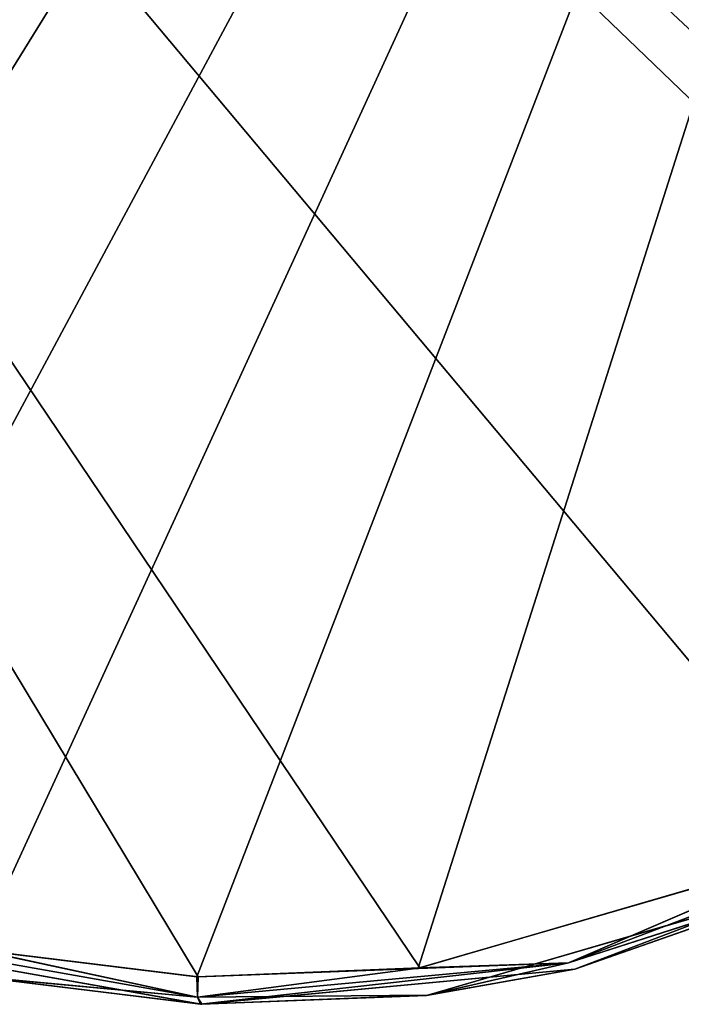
# Model space of a CAD drawing. Header units: millimetres. Extents: x -125 to 125, y -46 to 12.
# Tile 102 of 256: x -22.4 to -20.03, y -45.61 to -42.08. Entities that reach past the tile are written whole.
import ezdxf

# ---------------------------------------------------------------- set-up
doc = ezdxf.new("R2010")
doc.units = ezdxf.units.MM
doc.header["$LTSCALE"] = 26.699852
for name, color, linetype in [('137', 7, 'CONTINUOUS'), ('182', 7, 'CONTINUOUS'), ('183', 7, 'CONTINUOUS'), ('192', 7, 'CONTINUOUS'), ('261', 7, 'CONTINUOUS')]:
    doc.layers.add(name, color=color, linetype=linetype)

msp = doc.modelspace()

# ---------------------------------------------------------------- linework, layer by layer
at = {"layer": '137', "linetype": 'CONTINUOUS'}
for points in [[(-19.1549, -45.0058, 32.7966), (-20.4123, -45.4844, 44.7541), (-20.4123, -45.4844, 32.7966), (-19.1549, -45.0058, 32.7966)], [(-19.1549, -45.0058, 32.7966), (-20.4123, -45.4844, 32.7966), (-19.1549, -45.0058, 20.8391), (-19.1549, -45.0058, 32.7966)], [(-19.1549, -45.0058, -110.6936), (-19.1549, -45.0058, -98.7361), (-20.4123, -45.4844, -98.7361), (-19.1549, -45.0058, -110.6936)], [(-19.1549, -45.0058, 104.5417), (-20.4123, -45.4844, 116.4992), (-20.4123, -45.4844, 104.5417), (-19.1549, -45.0058, 104.5417)], [(-20.4123, -45.4844, -110.6936), (-19.1549, -45.0058, -110.6936), (-20.4123, -45.4844, -98.7361), (-20.4123, -45.4844, -110.6936)], [(-19.1549, -45.0058, -110.6936), (-20.4123, -45.4844, -110.6936), (-19.398, -45.1296, -122.4237), (-19.1549, -45.0058, -110.6936)], [(-19.1549, -45.0058, 116.4992), (-19.3914, -45.1265, 122.4248), (-20.4123, -45.4844, 116.4992), (-19.1549, -45.0058, 116.4992)], [(-19.1549, -45.0058, 116.4992), (-20.4123, -45.4844, 116.4992), (-19.1549, -45.0058, 104.5417), (-19.1549, -45.0058, 116.4992)], [(-19.1549, -45.0058, 56.7116), (-20.4123, -45.4844, 68.6692), (-20.4123, -45.4844, 56.7116), (-19.1549, -45.0058, 56.7116)], [(-19.1549, -45.0058, 80.6267), (-20.4123, -45.4844, 92.5842), (-20.4123, -45.4844, 80.6267), (-19.1549, -45.0058, 80.6267)], [(-19.1549, -45.0058, 92.5842), (-20.4123, -45.4844, 92.5842), (-19.1549, -45.0058, 80.6267), (-19.1549, -45.0058, 92.5842)], [(-19.1549, -45.0058, 80.6267), (-20.4123, -45.4844, 80.6267), (-19.1549, -45.0058, 68.6692), (-19.1549, -45.0058, 80.6267)], [(-19.1549, -45.0058, 68.6692), (-20.4123, -45.4844, 80.6267), (-20.4123, -45.4844, 68.6692), (-19.1549, -45.0058, 68.6692)], [(-19.1549, -45.0058, 68.6692), (-20.4123, -45.4844, 68.6692), (-19.1549, -45.0058, 56.7116), (-19.1549, -45.0058, 68.6692)], [(-19.1549, -45.0058, 92.5842), (-20.4123, -45.4844, 104.5417), (-20.4123, -45.4844, 92.5842), (-19.1549, -45.0058, 92.5842)], [(-19.1549, -45.0058, 104.5417), (-20.4123, -45.4844, 104.5417), (-19.1549, -45.0058, 92.5842), (-19.1549, -45.0058, 104.5417)], [(-19.1549, -45.0058, 44.7541), (-20.4123, -45.4844, 44.7541), (-19.1549, -45.0058, 32.7966), (-19.1549, -45.0058, 44.7541)], [(-19.1549, -45.0058, 56.7116), (-20.4123, -45.4844, 56.7116), (-19.1549, -45.0058, 44.7541), (-19.1549, -45.0058, 56.7116)], [(-19.1549, -45.0058, 44.7541), (-20.4123, -45.4844, 56.7116), (-20.4123, -45.4844, 44.7541), (-19.1549, -45.0058, 44.7541)], [(-19.1549, -45.0058, -50.906), (-20.4123, -45.4844, -50.906), (-19.1549, -45.0058, -62.8635), (-19.1549, -45.0058, -50.906)], [(-19.1549, -45.0058, -62.8635), (-20.4123, -45.4844, -50.906), (-20.4123, -45.4844, -62.8635), (-19.1549, -45.0058, -62.8635)], [(-19.1549, -45.0058, -38.9485), (-20.4123, -45.4844, -26.991), (-20.4123, -45.4844, -38.9485), (-19.1549, -45.0058, -38.9485)], [(-19.1549, -45.0058, -26.991), (-20.4123, -45.4844, -26.991), (-19.1549, -45.0058, -38.9485), (-19.1549, -45.0058, -26.991)], [(-19.1549, -45.0058, -50.906), (-20.4123, -45.4844, -38.9485), (-20.4123, -45.4844, -50.906), (-19.1549, -45.0058, -50.906)], [(-19.1549, -45.0058, -38.9485), (-20.4123, -45.4844, -38.9485), (-19.1549, -45.0058, -50.906), (-19.1549, -45.0058, -38.9485)], [(-19.1549, -45.0058, -74.821), (-20.4123, -45.4844, -74.821), (-19.1549, -45.0058, -86.7786), (-19.1549, -45.0058, -74.821)], [(-19.1549, -45.0058, -86.7786), (-20.4123, -45.4844, -74.821), (-20.4123, -45.4844, -86.7786), (-19.1549, -45.0058, -86.7786)], [(-19.1549, -45.0058, -98.7361), (-20.4123, -45.4844, -86.7786), (-20.4123, -45.4844, -98.7361), (-19.1549, -45.0058, -98.7361)], [(-19.1549, -45.0058, -74.821), (-20.4123, -45.4844, -62.8635), (-20.4123, -45.4844, -74.821), (-19.1549, -45.0058, -74.821)], [(-19.1549, -45.0058, -62.8635), (-20.4123, -45.4844, -62.8635), (-19.1549, -45.0058, -74.821), (-19.1549, -45.0058, -62.8635)], [(-19.1549, -45.0058, -86.7786), (-20.4123, -45.4844, -86.7786), (-19.1549, -45.0058, -98.7361), (-19.1549, -45.0058, -86.7786)], [(-19.1549, -45.0058, -15.0335), (-20.4123, -45.4844, -3.0759), (-20.4123, -45.4844, -15.0335), (-19.1549, -45.0058, -15.0335)], [(-19.1549, -45.0058, -3.0759), (-20.4123, -45.4844, -3.0759), (-19.1549, -45.0058, -15.0335), (-19.1549, -45.0058, -3.0759)], [(-19.1549, -45.0058, -3.0759), (-20.4123, -45.4844, 8.8816), (-20.4123, -45.4844, -3.0759), (-19.1549, -45.0058, -3.0759)], [(-19.1549, -45.0058, -26.991), (-20.4123, -45.4844, -15.0335), (-20.4123, -45.4844, -26.991), (-19.1549, -45.0058, -26.991)], [(-19.1549, -45.0058, -15.0335), (-20.4123, -45.4844, -15.0335), (-19.1549, -45.0058, -26.991), (-19.1549, -45.0058, -15.0335)], [(-19.1549, -45.0058, 20.8391), (-20.4123, -45.4844, 20.8391), (-19.1549, -45.0058, 8.8816), (-19.1549, -45.0058, 20.8391)], [(-19.1549, -45.0058, 20.8391), (-20.4123, -45.4844, 32.7966), (-20.4123, -45.4844, 20.8391), (-19.1549, -45.0058, 20.8391)], [(-19.1549, -45.0058, 8.8816), (-20.4123, -45.4844, 8.8816), (-19.1549, -45.0058, -3.0759), (-19.1549, -45.0058, 8.8816)], [(-19.1549, -45.0058, 8.8816), (-20.4123, -45.4844, 20.8391), (-20.4123, -45.4844, 8.8816), (-19.1549, -45.0058, 8.8816)], [(-19.398, -45.1296, -122.4237), (-20.4123, -45.4844, -110.6936), (-20.9446, -45.5783, -122.1656), (-19.398, -45.1296, -122.4237)], [(-19.3914, -45.1265, 122.4248), (-20.9392, -45.5776, 122.1665), (-20.4123, -45.4844, 116.4992), (-19.3914, -45.1265, 122.4248)], [(-21.7519, -45.6103, -110.6936), (-21.7519, -45.6103, -98.7361), (-23.0765, -45.3746, -98.7361), (-21.7519, -45.6103, -110.6936)], [(-21.7519, -45.6103, 116.4992), (-23.0765, -45.3746, 116.4992), (-21.7519, -45.6103, 104.5417), (-21.7519, -45.6103, 116.4992)], [(-21.7519, -45.6103, 116.4992), (-22.5534, -45.512, 121.8858), (-23.0765, -45.3746, 116.4992), (-21.7519, -45.6103, 116.4992)], [(-21.7519, -45.6103, 32.7966), (-23.0765, -45.3746, 44.7541), (-23.0765, -45.3746, 32.7966), (-21.7519, -45.6103, 32.7966)], [(-21.7539, -45.6103, -122.0264), (-23.0765, -45.3746, -110.6936), (-22.5583, -45.5111, -121.885), (-21.7539, -45.6103, -122.0264)], [(-21.7519, -45.6103, 44.7541), (-23.0765, -45.3746, 44.7541), (-21.7519, -45.6103, 32.7966), (-21.7519, -45.6103, 44.7541)], [(-21.7519, -45.6103, -110.6936), (-23.0765, -45.3746, -110.6936), (-21.7539, -45.6103, -122.0264), (-21.7519, -45.6103, -110.6936)], [(-23.0765, -45.3746, -110.6936), (-21.7519, -45.6103, -110.6936), (-23.0765, -45.3746, -98.7361), (-23.0765, -45.3746, -110.6936)], [(-21.7519, -45.6103, 80.6267), (-23.0765, -45.3746, 92.5842), (-23.0765, -45.3746, 80.6267), (-21.7519, -45.6103, 80.6267)], [(-21.7519, -45.6103, 92.5842), (-23.0765, -45.3746, 92.5842), (-21.7519, -45.6103, 80.6267), (-21.7519, -45.6103, 92.5842)], [(-21.7519, -45.6103, 68.6692), (-23.0765, -45.3746, 68.6692), (-21.7519, -45.6103, 56.7116), (-21.7519, -45.6103, 68.6692)], [(-21.7519, -45.6103, 56.7116), (-23.0765, -45.3746, 68.6692), (-23.0765, -45.3746, 56.7116), (-21.7519, -45.6103, 56.7116)], [(-21.7519, -45.6103, 80.6267), (-23.0765, -45.3746, 80.6267), (-21.7519, -45.6103, 68.6692), (-21.7519, -45.6103, 80.6267)], [(-21.7519, -45.6103, 68.6692), (-23.0765, -45.3746, 80.6267), (-23.0765, -45.3746, 68.6692), (-21.7519, -45.6103, 68.6692)], [(-21.7519, -45.6103, 104.5417), (-23.0765, -45.3746, 104.5417), (-21.7519, -45.6103, 92.5842), (-21.7519, -45.6103, 104.5417)], [(-21.7519, -45.6103, 104.5417), (-23.0765, -45.3746, 116.4992), (-23.0765, -45.3746, 104.5417), (-21.7519, -45.6103, 104.5417)], [(-21.7519, -45.6103, 92.5842), (-23.0765, -45.3746, 104.5417), (-23.0765, -45.3746, 92.5842), (-21.7519, -45.6103, 92.5842)], [(-21.7519, -45.6103, 56.7116), (-23.0765, -45.3746, 56.7116), (-21.7519, -45.6103, 44.7541), (-21.7519, -45.6103, 56.7116)], [(-21.7519, -45.6103, 44.7541), (-23.0765, -45.3746, 56.7116), (-23.0765, -45.3746, 44.7541), (-21.7519, -45.6103, 44.7541)], [(-21.7519, -45.6103, -50.906), (-23.0765, -45.3746, -38.9485), (-23.0765, -45.3746, -50.906), (-21.7519, -45.6103, -50.906)], [(-21.7519, -45.6103, -50.906), (-23.0765, -45.3746, -50.906), (-21.7519, -45.6103, -62.8635), (-21.7519, -45.6103, -50.906)], [(-21.7519, -45.6103, -98.7361), (-23.0765, -45.3746, -86.7786), (-23.0765, -45.3746, -98.7361), (-21.7519, -45.6103, -98.7361)], [(-21.7519, -45.6103, -38.9485), (-23.0765, -45.3746, -26.991), (-23.0765, -45.3746, -38.9485), (-21.7519, -45.6103, -38.9485)], [(-21.7519, -45.6103, -26.991), (-23.0765, -45.3746, -26.991), (-21.7519, -45.6103, -38.9485), (-21.7519, -45.6103, -26.991)], [(-21.7519, -45.6103, -38.9485), (-23.0765, -45.3746, -38.9485), (-21.7519, -45.6103, -50.906), (-21.7519, -45.6103, -38.9485)], [(-21.7519, -45.6103, -86.7786), (-23.0765, -45.3746, -74.821), (-23.0765, -45.3746, -86.7786), (-21.7519, -45.6103, -86.7786)], [(-21.7519, -45.6103, -74.821), (-23.0765, -45.3746, -62.8635), (-23.0765, -45.3746, -74.821), (-21.7519, -45.6103, -74.821)], [(-21.7519, -45.6103, -62.8635), (-23.0765, -45.3746, -62.8635), (-21.7519, -45.6103, -74.821), (-21.7519, -45.6103, -62.8635)], [(-21.7519, -45.6103, -74.821), (-23.0765, -45.3746, -74.821), (-21.7519, -45.6103, -86.7786), (-21.7519, -45.6103, -74.821)], [(-21.7519, -45.6103, -62.8635), (-23.0765, -45.3746, -50.906), (-23.0765, -45.3746, -62.8635), (-21.7519, -45.6103, -62.8635)], [(-21.7519, -45.6103, -86.7786), (-23.0765, -45.3746, -86.7786), (-21.7519, -45.6103, -98.7361), (-21.7519, -45.6103, -86.7786)], [(-21.7519, -45.6103, -3.0759), (-23.0765, -45.3746, 8.8816), (-23.0765, -45.3746, -3.0759), (-21.7519, -45.6103, -3.0759)], [(-21.7519, -45.6103, 8.8816), (-23.0765, -45.3746, 8.8816), (-21.7519, -45.6103, -3.0759), (-21.7519, -45.6103, 8.8816)], [(-21.7519, -45.6103, -3.0759), (-23.0765, -45.3746, -3.0759), (-21.7519, -45.6103, -15.0335), (-21.7519, -45.6103, -3.0759)], [(-21.7519, -45.6103, -15.0335), (-23.0765, -45.3746, -15.0335), (-21.7519, -45.6103, -26.991), (-21.7519, -45.6103, -15.0335)], [(-21.7519, -45.6103, -15.0335), (-23.0765, -45.3746, -3.0759), (-23.0765, -45.3746, -15.0335), (-21.7519, -45.6103, -15.0335)], [(-21.7519, -45.6103, 20.8391), (-23.0765, -45.3746, 32.7966), (-23.0765, -45.3746, 20.8391), (-21.7519, -45.6103, 20.8391)], [(-21.7519, -45.6103, 32.7966), (-23.0765, -45.3746, 32.7966), (-21.7519, -45.6103, 20.8391), (-21.7519, -45.6103, 32.7966)], [(-21.7519, -45.6103, 8.8816), (-23.0765, -45.3746, 20.8391), (-23.0765, -45.3746, 8.8816), (-21.7519, -45.6103, 8.8816)], [(-21.7519, -45.6103, 20.8391), (-23.0765, -45.3746, 20.8391), (-21.7519, -45.6103, 8.8816), (-21.7519, -45.6103, 20.8391)], [(-21.7519, -45.6103, -26.991), (-23.0765, -45.3746, -15.0335), (-23.0765, -45.3746, -26.991), (-21.7519, -45.6103, -26.991)], [(-20.4123, -45.4844, 44.7541), (-21.7519, -45.6103, 44.7541), (-20.4123, -45.4844, 32.7966), (-20.4123, -45.4844, 44.7541)], [(-20.4123, -45.4844, 104.5417), (-21.7519, -45.6103, 116.4992), (-21.7519, -45.6103, 104.5417), (-20.4123, -45.4844, 104.5417)], [(-20.4123, -45.4844, -110.6936), (-20.4123, -45.4844, -98.7361), (-21.7519, -45.6103, -98.7361), (-20.4123, -45.4844, -110.6936)], [(-20.4123, -45.4844, 116.4992), (-21.7519, -45.6103, 116.4992), (-20.4123, -45.4844, 104.5417), (-20.4123, -45.4844, 116.4992)], [(-20.4123, -45.4844, 116.4992), (-21.7489, -45.6105, 122.0272), (-21.7519, -45.6103, 116.4992), (-20.4123, -45.4844, 116.4992)], [(-20.4123, -45.4844, -110.6936), (-21.7519, -45.6103, -110.6936), (-20.9446, -45.5783, -122.1656), (-20.4123, -45.4844, -110.6936)], [(-21.7519, -45.6103, -110.6936), (-20.4123, -45.4844, -110.6936), (-21.7519, -45.6103, -98.7361), (-21.7519, -45.6103, -110.6936)], [(-20.4123, -45.4844, 32.7966), (-21.7519, -45.6103, 44.7541), (-21.7519, -45.6103, 32.7966), (-20.4123, -45.4844, 32.7966)], [(-20.4123, -45.4844, 80.6267), (-21.7519, -45.6103, 92.5842), (-21.7519, -45.6103, 80.6267), (-20.4123, -45.4844, 80.6267)], [(-20.4123, -45.4844, 68.6692), (-21.7519, -45.6103, 68.6692), (-20.4123, -45.4844, 56.7116), (-20.4123, -45.4844, 68.6692)], [(-20.4123, -45.4844, 56.7116), (-21.7519, -45.6103, 68.6692), (-21.7519, -45.6103, 56.7116), (-20.4123, -45.4844, 56.7116)], [(-20.4123, -45.4844, 92.5842), (-21.7519, -45.6103, 92.5842), (-20.4123, -45.4844, 80.6267), (-20.4123, -45.4844, 92.5842)], [(-20.4123, -45.4844, 80.6267), (-21.7519, -45.6103, 80.6267), (-20.4123, -45.4844, 68.6692), (-20.4123, -45.4844, 80.6267)], [(-20.4123, -45.4844, 68.6692), (-21.7519, -45.6103, 80.6267), (-21.7519, -45.6103, 68.6692), (-20.4123, -45.4844, 68.6692)], [(-20.4123, -45.4844, 92.5842), (-21.7519, -45.6103, 104.5417), (-21.7519, -45.6103, 92.5842), (-20.4123, -45.4844, 92.5842)], [(-20.4123, -45.4844, 104.5417), (-21.7519, -45.6103, 104.5417), (-20.4123, -45.4844, 92.5842), (-20.4123, -45.4844, 104.5417)], [(-20.4123, -45.4844, 56.7116), (-21.7519, -45.6103, 56.7116), (-20.4123, -45.4844, 44.7541), (-20.4123, -45.4844, 56.7116)], [(-20.4123, -45.4844, 44.7541), (-21.7519, -45.6103, 56.7116), (-21.7519, -45.6103, 44.7541), (-20.4123, -45.4844, 44.7541)], [(-20.4123, -45.4844, -50.906), (-21.7519, -45.6103, -38.9485), (-21.7519, -45.6103, -50.906), (-20.4123, -45.4844, -50.906)], [(-20.4123, -45.4844, -50.906), (-21.7519, -45.6103, -50.906), (-20.4123, -45.4844, -62.8635), (-20.4123, -45.4844, -50.906)], [(-20.4123, -45.4844, -38.9485), (-21.7519, -45.6103, -26.991), (-21.7519, -45.6103, -38.9485), (-20.4123, -45.4844, -38.9485)], [(-20.4123, -45.4844, -26.991), (-21.7519, -45.6103, -26.991), (-20.4123, -45.4844, -38.9485), (-20.4123, -45.4844, -26.991)], [(-20.4123, -45.4844, -38.9485), (-21.7519, -45.6103, -38.9485), (-20.4123, -45.4844, -50.906), (-20.4123, -45.4844, -38.9485)], [(-20.4123, -45.4844, -62.8635), (-21.7519, -45.6103, -50.906), (-21.7519, -45.6103, -62.8635), (-20.4123, -45.4844, -62.8635)], [(-20.4123, -45.4844, -74.821), (-21.7519, -45.6103, -62.8635), (-21.7519, -45.6103, -74.821), (-20.4123, -45.4844, -74.821)], [(-20.4123, -45.4844, -74.821), (-21.7519, -45.6103, -74.821), (-20.4123, -45.4844, -86.7786), (-20.4123, -45.4844, -74.821)], [(-20.4123, -45.4844, -86.7786), (-21.7519, -45.6103, -74.821), (-21.7519, -45.6103, -86.7786), (-20.4123, -45.4844, -86.7786)], [(-20.4123, -45.4844, -86.7786), (-21.7519, -45.6103, -86.7786), (-20.4123, -45.4844, -98.7361), (-20.4123, -45.4844, -86.7786)], [(-20.4123, -45.4844, -98.7361), (-21.7519, -45.6103, -86.7786), (-21.7519, -45.6103, -98.7361), (-20.4123, -45.4844, -98.7361)], [(-20.4123, -45.4844, -62.8635), (-21.7519, -45.6103, -62.8635), (-20.4123, -45.4844, -74.821), (-20.4123, -45.4844, -62.8635)], [(-20.4123, -45.4844, -3.0759), (-21.7519, -45.6103, -3.0759), (-20.4123, -45.4844, -15.0335), (-20.4123, -45.4844, -3.0759)], [(-20.4123, -45.4844, -3.0759), (-21.7519, -45.6103, 8.8816), (-21.7519, -45.6103, -3.0759), (-20.4123, -45.4844, -3.0759)], [(-20.4123, -45.4844, -26.991), (-21.7519, -45.6103, -15.0335), (-21.7519, -45.6103, -26.991), (-20.4123, -45.4844, -26.991)], [(-20.4123, -45.4844, -15.0335), (-21.7519, -45.6103, -15.0335), (-20.4123, -45.4844, -26.991), (-20.4123, -45.4844, -15.0335)], [(-20.4123, -45.4844, -15.0335), (-21.7519, -45.6103, -3.0759), (-21.7519, -45.6103, -15.0335), (-20.4123, -45.4844, -15.0335)], [(-20.4123, -45.4844, 20.8391), (-21.7519, -45.6103, 32.7966), (-21.7519, -45.6103, 20.8391), (-20.4123, -45.4844, 20.8391)], [(-20.4123, -45.4844, 32.7966), (-21.7519, -45.6103, 32.7966), (-20.4123, -45.4844, 20.8391), (-20.4123, -45.4844, 32.7966)], [(-20.4123, -45.4844, 8.8816), (-21.7519, -45.6103, 8.8816), (-20.4123, -45.4844, -3.0759), (-20.4123, -45.4844, 8.8816)], [(-20.4123, -45.4844, 8.8816), (-21.7519, -45.6103, 20.8391), (-21.7519, -45.6103, 8.8816), (-20.4123, -45.4844, 8.8816)], [(-20.4123, -45.4844, 20.8391), (-21.7519, -45.6103, 20.8391), (-20.4123, -45.4844, 8.8816), (-20.4123, -45.4844, 20.8391)], [(-20.9392, -45.5776, 122.1665), (-21.7489, -45.6105, 122.0272), (-20.4123, -45.4844, 116.4992), (-20.9392, -45.5776, 122.1665)], [(-21.7489, -45.6105, 122.0272), (-22.5534, -45.512, 121.8858), (-21.7519, -45.6103, 116.4992), (-21.7489, -45.6105, 122.0272)], [(-20.9446, -45.5783, -122.1656), (-21.7519, -45.6103, -110.6936), (-21.7539, -45.6103, -122.0264), (-20.9446, -45.5783, -122.1656)]]:
    msp.add_3dface(points, dxfattribs=at)
at = {"layer": '182', "color": 7, "linetype": 'CONTINUOUS'}
for points in [[(-28.6996, -33.9986, -120.8905), (-17.3194, -33.9986, -123.0375), (-28.1447, -44.6483, -120.83), (-28.6996, -33.9986, -120.8905)], [(-28.1447, -44.6483, -120.83), (-17.3194, -33.9986, -123.0375), (-26.8304, -43.7688, -121.1444), (-28.1447, -44.6483, -120.83)], [(-26.8304, -43.7688, -121.1444), (-17.3194, -33.9986, -123.0375), (-26.4568, -43.5392, -121.2306), (-26.8304, -43.7688, -121.1444)], [(-26.4568, -43.5392, -121.2306), (-17.3194, -33.9986, -123.0375), (-26.2426, -43.4844, -121.2781), (-26.4568, -43.5392, -121.2306)], [(-26.2426, -43.4844, -121.2781), (-17.3194, -33.9986, -123.0375), (-26.0219, -43.4736, -121.3259), (-26.2426, -43.4844, -121.2781)], [(-26.0219, -43.4736, -121.3259), (-17.3194, -33.9986, -123.0375), (-25.598, -43.5823, -121.4141), (-26.0219, -43.4736, -121.3259)], [(-25.598, -43.5823, -121.4141), (-17.3194, -33.9986, -123.0375), (-25.2506, -43.8469, -121.4821), (-25.598, -43.5823, -121.4141)], [(-25.2506, -43.8469, -121.4821), (-17.3194, -33.9986, -123.0375), (-24.0344, -44.8489, -121.7107), (-25.2506, -43.8469, -121.4821)], [(-24.0344, -44.8489, -121.7107), (-17.3194, -33.9986, -123.0375), (-23.3188, -45.1916, -121.8438), (-24.0344, -44.8489, -121.7107)], [(-23.3188, -45.1916, -121.8438), (-17.3194, -33.9986, -123.0375), (-22.5562, -45.4149, -121.9833), (-23.3188, -45.1916, -121.8438)], [(-22.5562, -45.4149, -121.9833), (-17.3194, -33.9986, -123.0375), (-21.7673, -45.5121, -122.1248), (-22.5562, -45.4149, -121.9833)], [(-21.7673, -45.5121, -122.1248), (-17.3194, -33.9986, -123.0375), (-20.9735, -45.4808, -122.2642), (-21.7673, -45.5121, -122.1248)], [(-20.9735, -45.4808, -122.2642), (-17.3194, -33.9986, -123.0375), (-19.4566, -45.0411, -122.5225), (-20.9735, -45.4808, -122.2642)]]:
    msp.add_3dface(points, dxfattribs=at)
at = {"layer": '183', "color": 7, "linetype": 'CONTINUOUS'}
for points in [[(-17.7836, -43.9028, 122.7966), (-28.7029, -33.9986, 120.8897), (-17.9802, -44.0016, 122.7662), (-17.7836, -43.9028, 122.7966)], [(-17.571, -43.8449, 122.8282), (-28.7029, -33.9986, 120.8897), (-17.7836, -43.9028, 122.7966), (-17.571, -43.8449, 122.8282)], [(-17.3511, -43.8305, 122.8597), (-28.7029, -33.9986, 120.8897), (-17.571, -43.8449, 122.8282), (-17.3511, -43.8305, 122.8597)], [(-17.3228, -33.9986, 123.037), (-28.7029, -33.9986, 120.8897), (-17.3511, -43.8305, 122.8597), (-17.3228, -33.9986, 123.037)], [(-17.9802, -44.0016, 122.7662), (-28.7029, -33.9986, 120.8897), (-18.1547, -44.139, 122.7381), (-17.9802, -44.0016, 122.7662)], [(-21.7624, -45.5123, 122.1257), (-28.7029, -33.9986, 120.8897), (-22.5514, -45.4158, 121.9841), (-21.7624, -45.5123, 122.1257)], [(-20.9682, -45.4801, 122.2651), (-28.7029, -33.9986, 120.8897), (-21.7624, -45.5123, 122.1257), (-20.9682, -45.4801, 122.2651)], [(-19.4502, -45.038, 122.5236), (-28.7029, -33.9986, 120.8897), (-20.9682, -45.4801, 122.2651), (-19.4502, -45.038, 122.5236)], [(-18.1547, -44.139, 122.7381), (-28.7029, -33.9986, 120.8897), (-19.4502, -45.038, 122.5236), (-18.1547, -44.139, 122.7381)]]:
    msp.add_3dface(points, dxfattribs=at)
at = {"layer": '192', "linetype": 'CONTINUOUS'}
for points in [[(-20.4348, -45.4613, 122.3227), (-19.3914, -45.1265, 122.4248), (-19.1829, -44.9865, 122.5337), (-20.4348, -45.4613, 122.3227)], [(-19.4502, -45.038, 122.5236), (-20.4348, -45.4613, 122.3227), (-19.1829, -44.9865, 122.5337), (-19.4502, -45.038, 122.5236)], [(-19.4502, -45.038, 122.5236), (-20.9682, -45.4801, 122.2651), (-20.4348, -45.4613, 122.3227), (-19.4502, -45.038, 122.5236)], [(-20.9392, -45.5776, 122.1665), (-19.3914, -45.1265, 122.4248), (-20.4348, -45.4613, 122.3227), (-20.9392, -45.5776, 122.1665)], [(-23.0784, -45.3514, 121.8536), (-22.5534, -45.512, 121.8858), (-21.7646, -45.5852, 122.0909), (-23.0784, -45.3514, 121.8536)], [(-22.5514, -45.4158, 121.9841), (-23.0784, -45.3514, 121.8536), (-21.7646, -45.5852, 122.0909), (-22.5514, -45.4158, 121.9841)], [(-21.7624, -45.5123, 122.1257), (-22.5514, -45.4158, 121.9841), (-21.7646, -45.5852, 122.0909), (-21.7624, -45.5123, 122.1257)], [(-21.7646, -45.5852, 122.0909), (-20.9392, -45.5776, 122.1665), (-20.4348, -45.4613, 122.3227), (-21.7646, -45.5852, 122.0909)], [(-21.7624, -45.5123, 122.1257), (-21.7646, -45.5852, 122.0909), (-20.4348, -45.4613, 122.3227), (-21.7624, -45.5123, 122.1257)], [(-20.9682, -45.4801, 122.2651), (-21.7624, -45.5123, 122.1257), (-20.4348, -45.4613, 122.3227), (-20.9682, -45.4801, 122.2651)], [(-22.5534, -45.512, 121.8858), (-21.7489, -45.6105, 122.0272), (-21.7646, -45.5852, 122.0909), (-22.5534, -45.512, 121.8858)], [(-21.7489, -45.6105, 122.0272), (-20.9392, -45.5776, 122.1665), (-21.7646, -45.5852, 122.0909), (-21.7489, -45.6105, 122.0272)]]:
    msp.add_3dface(points, dxfattribs=at)
at = {"layer": '261', "linetype": 'CONTINUOUS'}
for points in [[(-19.4566, -45.0411, -122.5225), (-19.1829, -44.9865, -122.5337), (-20.4348, -45.4613, -122.3227), (-19.4566, -45.0411, -122.5225)], [(-19.1829, -44.9865, -122.5337), (-19.398, -45.1296, -122.4237), (-20.4348, -45.4613, -122.3227), (-19.1829, -44.9865, -122.5337)], [(-20.9735, -45.4808, -122.2642), (-19.4566, -45.0411, -122.5225), (-20.4348, -45.4613, -122.3227), (-20.9735, -45.4808, -122.2642)], [(-19.398, -45.1296, -122.4237), (-20.9446, -45.5783, -122.1656), (-20.4348, -45.4613, -122.3227), (-19.398, -45.1296, -122.4237)], [(-21.7646, -45.5852, -122.0909), (-22.5583, -45.5111, -121.885), (-23.0784, -45.3514, -121.8536), (-21.7646, -45.5852, -122.0909)], [(-22.5562, -45.4149, -121.9833), (-21.7646, -45.5852, -122.0909), (-23.0784, -45.3514, -121.8536), (-22.5562, -45.4149, -121.9833)], [(-22.5562, -45.4149, -121.9833), (-21.7673, -45.5121, -122.1248), (-21.7646, -45.5852, -122.0909), (-22.5562, -45.4149, -121.9833)], [(-21.7673, -45.5121, -122.1248), (-20.9735, -45.4808, -122.2642), (-21.7646, -45.5852, -122.0909), (-21.7673, -45.5121, -122.1248)], [(-20.4348, -45.4613, -122.3227), (-21.7539, -45.6103, -122.0264), (-21.7646, -45.5852, -122.0909), (-20.4348, -45.4613, -122.3227)], [(-20.9735, -45.4808, -122.2642), (-20.4348, -45.4613, -122.3227), (-21.7646, -45.5852, -122.0909), (-20.9735, -45.4808, -122.2642)], [(-20.9446, -45.5783, -122.1656), (-21.7539, -45.6103, -122.0264), (-20.4348, -45.4613, -122.3227), (-20.9446, -45.5783, -122.1656)], [(-21.7539, -45.6103, -122.0264), (-22.5583, -45.5111, -121.885), (-21.7646, -45.5852, -122.0909), (-21.7539, -45.6103, -122.0264)]]:
    msp.add_3dface(points, dxfattribs=at)

doc.saveas('drawing.dxf')
